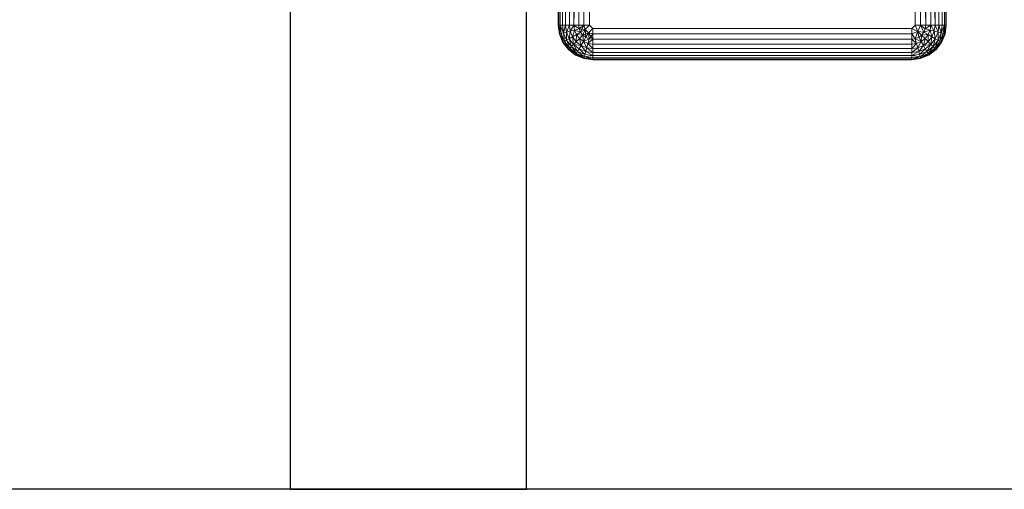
# Model space of a CAD drawing. Header units: metres. Extents: x 397.7 to 427.5, y 12.7 to 28.4.
# Tile 51 of 133: x 407.325 to 407.742, y 25.929 to 26.128. Entities that reach past the tile are written whole.
import ezdxf

# ---------------------------------------------------------------- set-up
doc = ezdxf.new("R2010")
doc.units = ezdxf.units.M
for name, color, linetype, lineweight in [('A-DETL-____-MBND', 7, 'Continuous', 18), ('A-WALL-____-MCUT', 7, 'Continuous', 25), ('A-WALL-____-OTLN', 7, 'Continuous', 25)]:
    doc.layers.add(name, color=color, linetype=linetype, lineweight=lineweight)

# ---------------------------------------------------------------- blocks, each defined once
blk = doc.blocks.new('Family - Evans P3-156199-06_ELEC_P3')
at = {"layer": 'A-WALL-____-MCUT', "color": 253, "true_color": 0xaaaaaa}
for p, q in [((1.72, 0.1), (0, 0.1)), ((1.72, 0), (1.72, 0.1)), ((0, 0), (1.72, 0))]:
    blk.add_line(p, q, dxfattribs=at)
at = {"layer": 'A-WALL-____-OTLN', "color": 253, "true_color": 0xaaaaaa}
for p, q in [((1.72, 0.1), (0, 0.1)), ((1.72, 0), (1.72, 0.1)), ((0, 0), (1.72, 0))]:
    blk.add_line(p, q, dxfattribs=at)
at = {"layer": 'A-WALL-____-OTLN', "color": 253, "lineweight": 18, "true_color": 0xaaaaaa}
blk.add_line((-0.0054, 0), (1.72, 0), dxfattribs=at)
blk = doc.blocks.new('Family - Evans P3-156433-06_ELEC_P3')
at = {"layer": 'A-WALL-____-OTLN', "color": 253, "true_color": 0xaaaaaa}
blk.add_line((2.60016, 0.1), (0, 0.1), dxfattribs=at)
blk = doc.blocks.new('Family - Inodor P3-156643-06_ELEC_P3')
at = {"layer": 'A-DETL-____-MBND', "color": 253, "true_color": 0xaaaaaa}
for p, q in [((0.00056, 0.01465), (0.00056, 0.38826)), ((0.00056, 0.01465), (0.00056, 0.38826)), ((0.16489, 0.38826), (0.16489, 0.01465)), ((0.16489, 0.38826), (0.16489, 0.01465)), ((0.00056, 0.01465), (0.00036, 0.10805)), ((0.00056, 0.01465), (0.00036, 0.10805)), ((0.00076, 0.01465), (0.00056, 0.10805)), ((0.00056, 0.10805), (0.00056, 0.01465)), ((0.00076, 0.01465), (0.00056, 0.10805)), ((0.00076, 0.01465), (0.00056, 0.10805)), ((0.00056, 0.01465), (0.00056, 0.10805)), ((0.00136, 0.01465), (0.00116, 0.10805)), ((0.00116, 0.10805), (0.00136, 0.01465)), ((0.00136, 0.01465), (0.00116, 0.10805)), ((0.00233, 0.01465), (0.00213, 0.10805)), ((0.00213, 0.10805), (0.00233, 0.01465)), ((0.00233, 0.01465), (0.00213, 0.10805)), ((0.00345, 0.10805), (0.00233, 0.01465)), ((0.00233, 0.01465), (0.00345, 0.10805)), ((0.00365, 0.01465), (0.00345, 0.10805)), ((0.00365, 0.01465), (0.00345, 0.10805)), ((0.00365, 0.01465), (0.00345, 0.10805)), ((0.00528, 0.01465), (0.00508, 0.10805)), ((0.00508, 0.10805), (0.00528, 0.01465)), ((0.00528, 0.01465), (0.00508, 0.10805)), ((0.00696, 0.10805), (0.00528, 0.01465)), ((0.00528, 0.01465), (0.00696, 0.10805)), ((0.00716, 0.01465), (0.00696, 0.10805)), ((0.00716, 0.01465), (0.00696, 0.10805)), ((0.00716, 0.01465), (0.00696, 0.10805)), ((0.00904, 0.10805), (0.00716, 0.01465)), ((0.00716, 0.01465), (0.00904, 0.10805)), ((0.00924, 0.01465), (0.00904, 0.10805)), ((0.00924, 0.01465), (0.00904, 0.10805)), ((0.00924, 0.01465), (0.00904, 0.10805)), ((0.01126, 0.10805), (0.00924, 0.01465)), ((0.00924, 0.01465), (0.01126, 0.10805)), ((0.01146, 0.01465), (0.01126, 0.10805)), ((0.01146, 0.01465), (0.01126, 0.10805)), ((0.01146, 0.01465), (0.01126, 0.10805)), ((0.01374, 0.01465), (0.01354, 0.10805)), ((0.01354, 0.10805), (0.01374, 0.01465)), ((0.01354, 0.10805), (0.01374, 0.01465)), ((0.15171, 0.01465), (0.15191, 0.10805)), ((0.15191, 0.10805), (0.15171, 0.01465)), ((0.15191, 0.10805), (0.15171, 0.01465)), ((0.15419, 0.10805), (0.15399, 0.01465)), ((0.15419, 0.10805), (0.15399, 0.01465)), ((0.15399, 0.01465), (0.15419, 0.10805)), ((0.15621, 0.01465), (0.15419, 0.10805)), ((0.15621, 0.01465), (0.15419, 0.10805)), ((0.15641, 0.10805), (0.15621, 0.01465)), ((0.15641, 0.10805), (0.15621, 0.01465)), ((0.15641, 0.10805), (0.15621, 0.01465)), ((0.15849, 0.10805), (0.15829, 0.01465)), ((0.15849, 0.10805), (0.15829, 0.01465)), ((0.15829, 0.01465), (0.15849, 0.10805)), ((0.16017, 0.01465), (0.15849, 0.10805)), ((0.16017, 0.01465), (0.15849, 0.10805)), ((0.16037, 0.10805), (0.16017, 0.01465)), ((0.16037, 0.10805), (0.16017, 0.01465)), ((0.16037, 0.10805), (0.16017, 0.01465)), ((0.162, 0.10805), (0.1618, 0.01465)), ((0.162, 0.10805), (0.1618, 0.01465)), ((0.1618, 0.01465), (0.162, 0.10805)), ((0.16312, 0.01465), (0.162, 0.10805)), ((0.16312, 0.01465), (0.162, 0.10805)), ((0.16332, 0.10805), (0.16312, 0.01465)), ((0.16332, 0.10805), (0.16312, 0.01465)), ((0.16312, 0.01465), (0.16332, 0.10805)), ((0.16409, 0.01465), (0.16332, 0.10805)), ((0.16409, 0.01465), (0.16332, 0.10805)), ((0.16429, 0.10805), (0.16409, 0.01465)), ((0.16429, 0.10805), (0.16409, 0.01465)), ((0.16429, 0.10805), (0.16409, 0.01465)), ((0.16489, 0.10805), (0.16469, 0.01465)), ((0.16489, 0.10805), (0.16469, 0.01465)), ((0.16469, 0.01465), (0.16489, 0.10805)), ((0.16509, 0.10805), (0.16489, 0.01465)), ((0.16509, 0.10805), (0.16489, 0.01465)), ((0.16489, 0.01465), (0.16489, 0.10805)), ((0.16489, 0.01465), (0.16489, 0.10805)), ((0.00106, 0.01086), (0.00056, 0.01465)), ((0.00106, 0.01086), (0.00056, 0.01465)), ((0.00076, 0.01465), (0.00056, 0.01465)), ((0.00106, 0.01086), (0.00056, 0.01465)), ((0.00076, 0.01465), (0.00056, 0.01465)), ((0.00076, 0.01465), (0.00056, 0.01465)), ((0.00106, 0.01086), (0.00056, 0.01465)), ((0.00136, 0.01465), (0.00076, 0.01465)), ((0.00126, 0.01091), (0.00076, 0.01465)), ((0.00076, 0.01465), (0.00136, 0.01465)), ((0.00076, 0.01465), (0.00106, 0.01086)), ((0.00136, 0.01465), (0.00076, 0.01465)), ((0.00126, 0.01091), (0.00076, 0.01465)), ((0.00126, 0.01091), (0.00076, 0.01465)), ((0.00106, 0.01086), (0.00076, 0.01465)), ((0.00136, 0.01465), (0.00126, 0.01091)), ((0.00126, 0.01091), (0.00136, 0.01465)), ((0.00233, 0.01465), (0.00136, 0.01465)), ((0.00183, 0.01106), (0.00136, 0.01465)), ((0.00136, 0.01465), (0.00233, 0.01465)), ((0.00233, 0.01465), (0.00136, 0.01465)), ((0.00277, 0.01132), (0.00136, 0.01465)), ((0.00277, 0.01132), (0.00136, 0.01465)), ((0.00183, 0.01106), (0.00136, 0.01465)), ((0.00183, 0.01106), (0.00136, 0.01465)), ((0.00365, 0.01465), (0.00233, 0.01465)), ((0.00233, 0.01465), (0.00277, 0.01132)), ((0.00365, 0.01465), (0.00233, 0.01465)), ((0.00233, 0.01465), (0.00277, 0.01132)), ((0.00365, 0.01465), (0.00233, 0.01465)), ((0.00277, 0.01132), (0.00233, 0.01465)), ((0.00365, 0.01465), (0.00277, 0.01132)), ((0.00277, 0.01132), (0.00365, 0.01465)), ((0.00528, 0.01465), (0.00365, 0.01465)), ((0.00405, 0.01166), (0.00365, 0.01465)), ((0.00365, 0.01465), (0.00528, 0.01465)), ((0.00528, 0.01465), (0.00365, 0.01465)), ((0.00405, 0.01166), (0.00365, 0.01465)), ((0.00405, 0.01166), (0.00365, 0.01465)), ((0.00528, 0.01465), (0.00405, 0.01166)), ((0.00405, 0.01166), (0.00528, 0.01465)), ((0.00716, 0.01465), (0.00528, 0.01465)), ((0.00562, 0.01208), (0.00528, 0.01465)), ((0.00716, 0.01465), (0.00528, 0.01465)), ((0.00716, 0.01465), (0.00528, 0.01465)), ((0.00562, 0.01208), (0.00528, 0.01465)), ((0.00562, 0.01208), (0.00528, 0.01465)), ((0.00716, 0.01465), (0.00562, 0.01208)), ((0.00562, 0.01208), (0.00716, 0.01465)), ((0.00744, 0.01257), (0.00562, 0.01208)), ((0.00744, 0.01257), (0.00562, 0.01208)), ((0.00562, 0.01208), (0.00744, 0.01257)), ((0.00661, 0.00968), (0.00744, 0.01257)), ((0.00661, 0.00968), (0.00744, 0.01257)), ((0.00924, 0.01465), (0.00716, 0.01465)), ((0.00744, 0.01257), (0.00716, 0.01465)), ((0.00924, 0.01465), (0.00716, 0.01465)), ((0.00924, 0.01465), (0.00716, 0.01465)), ((0.00945, 0.01311), (0.00716, 0.01465)), ((0.00945, 0.01311), (0.00716, 0.01465)), ((0.00744, 0.01257), (0.00716, 0.01465)), ((0.00744, 0.01257), (0.00716, 0.01465)), ((0.00945, 0.01311), (0.00744, 0.01257)), ((0.00945, 0.01311), (0.00744, 0.01257)), ((0.00744, 0.01257), (0.00945, 0.01311)), ((0.00824, 0.01062), (0.00744, 0.01257)), ((0.01004, 0.01167), (0.00744, 0.01257)), ((0.01004, 0.01167), (0.00744, 0.01257)), ((0.00824, 0.01062), (0.00744, 0.01257)), ((0.00824, 0.01062), (0.00744, 0.01257)), ((0.01146, 0.01465), (0.00924, 0.01465)), ((0.00924, 0.01465), (0.00945, 0.01311)), ((0.01146, 0.01465), (0.00924, 0.01465)), ((0.00924, 0.01465), (0.00945, 0.01311)), ((0.01146, 0.01465), (0.00924, 0.01465)), ((0.00945, 0.01311), (0.00924, 0.01465)), ((0.01146, 0.01465), (0.00945, 0.01311)), ((0.01146, 0.01465), (0.00945, 0.01311)), ((0.00945, 0.01311), (0.01146, 0.01465)), ((0.01196, 0.01277), (0.00945, 0.01311)), ((0.01004, 0.01167), (0.00945, 0.01311)), ((0.01004, 0.01167), (0.00945, 0.01311)), ((0.01004, 0.01167), (0.00945, 0.01311)), ((0.01004, 0.01167), (0.01146, 0.01465)), ((0.01004, 0.01167), (0.01146, 0.01465)), ((0.01196, 0.01277), (0.01004, 0.01167)), ((0.01196, 0.01277), (0.01004, 0.01167)), ((0.01004, 0.01167), (0.01196, 0.01277)), ((0.01196, 0.01277), (0.01099, 0.01043)), ((0.01099, 0.01043), (0.01196, 0.01277)), ((0.01099, 0.01043), (0.01196, 0.01277)), ((0.01374, 0.01465), (0.01146, 0.01465)), ((0.01196, 0.01277), (0.01146, 0.01465)), ((0.01146, 0.01465), (0.01374, 0.01465)), ((0.01196, 0.01277), (0.01146, 0.01465)), ((0.01146, 0.01465), (0.01374, 0.01465)), ((0.01196, 0.01277), (0.01146, 0.01465)), ((0.01374, 0.01465), (0.01196, 0.01277)), ((0.01196, 0.01277), (0.01374, 0.01465)), ((0.01196, 0.01277), (0.01374, 0.01465)), ((0.01334, 0.0114), (0.01196, 0.01277)), ((0.01196, 0.01277), (0.01334, 0.0114)), ((0.01334, 0.0114), (0.01196, 0.01277)), ((0.01223, 0.00948), (0.01196, 0.01277)), ((0.01223, 0.00948), (0.01196, 0.01277)), ((0.01521, 0.01318), (0.01334, 0.0114)), ((0.01521, 0.01318), (0.01334, 0.0114)), ((0.01334, 0.0114), (0.01521, 0.01318)), ((0.01521, 0.01318), (0.01374, 0.01465)), ((0.01374, 0.01465), (0.01521, 0.01318)), ((0.01521, 0.01318), (0.01374, 0.01465)), ((0.15024, 0.01318), (0.01521, 0.01318)), ((0.01521, 0.0109), (0.01521, 0.01318)), ((0.01521, 0.01318), (0.15024, 0.01318)), ((0.15024, 0.01318), (0.01521, 0.01318)), ((0.01521, 0.0109), (0.01521, 0.01318)), ((0.01521, 0.0109), (0.01521, 0.01318)), ((0.15171, 0.01465), (0.15024, 0.01318)), ((0.15171, 0.01465), (0.15024, 0.01318)), ((0.15024, 0.01318), (0.15171, 0.01465)), ((0.15289, 0.012), (0.15024, 0.01318)), ((0.15024, 0.0109), (0.15024, 0.01318)), ((0.15289, 0.012), (0.15024, 0.01318)), ((0.15024, 0.01318), (0.15024, 0.0109)), ((0.15399, 0.01465), (0.15171, 0.01465)), ((0.15289, 0.012), (0.15171, 0.01465)), ((0.15399, 0.01465), (0.15171, 0.01465)), ((0.15289, 0.012), (0.15171, 0.01465)), ((0.15399, 0.01465), (0.15289, 0.012)), ((0.15289, 0.012), (0.15399, 0.01465)), ((0.15621, 0.01465), (0.15399, 0.01465)), ((0.156, 0.01311), (0.15399, 0.01465)), ((0.15621, 0.01465), (0.15399, 0.01465)), ((0.156, 0.01311), (0.15399, 0.01465)), ((0.15399, 0.01465), (0.15621, 0.01465)), ((0.156, 0.01311), (0.15399, 0.01465)), ((0.15541, 0.01167), (0.15399, 0.01465)), ((0.15541, 0.01167), (0.15399, 0.01465)), ((0.156, 0.01311), (0.15541, 0.01167)), ((0.156, 0.01311), (0.15541, 0.01167)), ((0.15541, 0.01167), (0.156, 0.01311)), ((0.15801, 0.01257), (0.15541, 0.01167)), ((0.15541, 0.01167), (0.15801, 0.01257)), ((0.15621, 0.01465), (0.156, 0.01311)), ((0.15829, 0.01465), (0.156, 0.01311)), ((0.156, 0.01311), (0.15621, 0.01465)), ((0.156, 0.01311), (0.15621, 0.01465)), ((0.156, 0.01311), (0.15829, 0.01465)), ((0.15801, 0.01257), (0.156, 0.01311)), ((0.15801, 0.01257), (0.156, 0.01311)), ((0.15801, 0.01257), (0.156, 0.01311)), ((0.15829, 0.01465), (0.15621, 0.01465)), ((0.15829, 0.01465), (0.15621, 0.01465)), ((0.15829, 0.01465), (0.15621, 0.01465)), ((0.15801, 0.01257), (0.15721, 0.01062)), ((0.15721, 0.01062), (0.15801, 0.01257)), ((0.15721, 0.01062), (0.15801, 0.01257)), ((0.15829, 0.01465), (0.15801, 0.01257)), ((0.15801, 0.01257), (0.15829, 0.01465)), ((0.15801, 0.01257), (0.15829, 0.01465)), ((0.15983, 0.01208), (0.15801, 0.01257)), ((0.15983, 0.01208), (0.15801, 0.01257)), ((0.15983, 0.01208), (0.15801, 0.01257)), ((0.15884, 0.00968), (0.15801, 0.01257)), ((0.15884, 0.00968), (0.15801, 0.01257)), ((0.16017, 0.01465), (0.15829, 0.01465)), ((0.16017, 0.01465), (0.15829, 0.01465)), ((0.16017, 0.01465), (0.15829, 0.01465)), ((0.15983, 0.01208), (0.15829, 0.01465)), ((0.15983, 0.01208), (0.15829, 0.01465)), ((0.16017, 0.01465), (0.15983, 0.01208)), ((0.16017, 0.01465), (0.15983, 0.01208)), ((0.15983, 0.01208), (0.16017, 0.01465)), ((0.1618, 0.01465), (0.16017, 0.01465)), ((0.1618, 0.01465), (0.16017, 0.01465)), ((0.1618, 0.01465), (0.16017, 0.01465)), ((0.1614, 0.01166), (0.16017, 0.01465)), ((0.1614, 0.01166), (0.16017, 0.01465)), ((0.1618, 0.01465), (0.1614, 0.01166)), ((0.1618, 0.01465), (0.1614, 0.01166)), ((0.1614, 0.01166), (0.1618, 0.01465)), ((0.16312, 0.01465), (0.1618, 0.01465)), ((0.16312, 0.01465), (0.1618, 0.01465)), ((0.16312, 0.01465), (0.1618, 0.01465)), ((0.16268, 0.01132), (0.1618, 0.01465)), ((0.16268, 0.01132), (0.1618, 0.01465)), ((0.16312, 0.01465), (0.16268, 0.01132)), ((0.16312, 0.01465), (0.16268, 0.01132)), ((0.16409, 0.01465), (0.16268, 0.01132)), ((0.16268, 0.01132), (0.16312, 0.01465)), ((0.16268, 0.01132), (0.16409, 0.01465)), ((0.16409, 0.01465), (0.16312, 0.01465)), ((0.16409, 0.01465), (0.16312, 0.01465)), ((0.16409, 0.01465), (0.16312, 0.01465)), ((0.16409, 0.01465), (0.16362, 0.01106)), ((0.16362, 0.01106), (0.16409, 0.01465)), ((0.16362, 0.01106), (0.16409, 0.01465)), ((0.16469, 0.01465), (0.16409, 0.01465)), ((0.16469, 0.01465), (0.16409, 0.01465)), ((0.16469, 0.01465), (0.16409, 0.01465)), ((0.16419, 0.01091), (0.16409, 0.01465)), ((0.16419, 0.01091), (0.16409, 0.01465)), ((0.16469, 0.01465), (0.16419, 0.01091)), ((0.16469, 0.01465), (0.16419, 0.01091)), ((0.16419, 0.01091), (0.16469, 0.01465)), ((0.16489, 0.01465), (0.16439, 0.01086)), ((0.16489, 0.01465), (0.16439, 0.01086)), ((0.16489, 0.01465), (0.16439, 0.01086)), ((0.16489, 0.01465), (0.16439, 0.01086)), ((0.16439, 0.01086), (0.16469, 0.01465)), ((0.16439, 0.01086), (0.16469, 0.01465)), ((0.16489, 0.01465), (0.16469, 0.01465)), ((0.16489, 0.01465), (0.16469, 0.01465)), ((0.16489, 0.01465), (0.16469, 0.01465)), ((0.00126, 0.01091), (0.00106, 0.01086)), ((0.00126, 0.01091), (0.00106, 0.01086)), ((0.00106, 0.01086), (0.00126, 0.01091)), ((0.00253, 0.00733), (0.00106, 0.01086)), ((0.00253, 0.00733), (0.00106, 0.01086)), ((0.00253, 0.00733), (0.00106, 0.01086)), ((0.00253, 0.00733), (0.00106, 0.01086)), ((0.00183, 0.01106), (0.00126, 0.01091)), ((0.00183, 0.01106), (0.00126, 0.01091)), ((0.00126, 0.01091), (0.00183, 0.01106)), ((0.0027, 0.00743), (0.00126, 0.01091)), ((0.0027, 0.00743), (0.00126, 0.01091)), ((0.00253, 0.00733), (0.00126, 0.01091)), ((0.0027, 0.00743), (0.00126, 0.01091)), ((0.00253, 0.00733), (0.00126, 0.01091)), ((0.00277, 0.01132), (0.00183, 0.01106)), ((0.00277, 0.01132), (0.00183, 0.01106)), ((0.00183, 0.01106), (0.00277, 0.01132)), ((0.00322, 0.00772), (0.00183, 0.01106)), ((0.00322, 0.00772), (0.00183, 0.01106)), ((0.0027, 0.00743), (0.00183, 0.01106)), ((0.00322, 0.00772), (0.00183, 0.01106)), ((0.0027, 0.00743), (0.00183, 0.01106)), ((0.00405, 0.01166), (0.00277, 0.01132)), ((0.00405, 0.01166), (0.00277, 0.01132)), ((0.00277, 0.01132), (0.00405, 0.01166)), ((0.00406, 0.00821), (0.00277, 0.01132)), ((0.00406, 0.00821), (0.00277, 0.01132)), ((0.00322, 0.00772), (0.00277, 0.01132)), ((0.00406, 0.00821), (0.00277, 0.01132)), ((0.00322, 0.00772), (0.00277, 0.01132)), ((0.00562, 0.01208), (0.00405, 0.01166)), ((0.00562, 0.01208), (0.00405, 0.01166)), ((0.00405, 0.01166), (0.00562, 0.01208)), ((0.0052, 0.00887), (0.00405, 0.01166)), ((0.0052, 0.00887), (0.00405, 0.01166)), ((0.00406, 0.00821), (0.00405, 0.01166)), ((0.0052, 0.00887), (0.00405, 0.01166)), ((0.00406, 0.00821), (0.00405, 0.01166)), ((0.0052, 0.00887), (0.00406, 0.00821)), ((0.0052, 0.00887), (0.00406, 0.00821)), ((0.00406, 0.00821), (0.0052, 0.00887)), ((0.0052, 0.00887), (0.00562, 0.01208)), ((0.0052, 0.00887), (0.00562, 0.01208)), ((0.00661, 0.00968), (0.0052, 0.00887)), ((0.00661, 0.00968), (0.0052, 0.00887)), ((0.0052, 0.00887), (0.00661, 0.00968)), ((0.00704, 0.00648), (0.0052, 0.00887)), ((0.00704, 0.00648), (0.0052, 0.00887)), ((0.00611, 0.00554), (0.0052, 0.00887)), ((0.00704, 0.00648), (0.0052, 0.00887)), ((0.00611, 0.00554), (0.0052, 0.00887)), ((0.00661, 0.00968), (0.00562, 0.01208)), ((0.00661, 0.00968), (0.00562, 0.01208)), ((0.00661, 0.00968), (0.00562, 0.01208)), ((0.00824, 0.01062), (0.00661, 0.00968)), ((0.00824, 0.01062), (0.00661, 0.00968)), ((0.00661, 0.00968), (0.00824, 0.01062)), ((0.00819, 0.00763), (0.00661, 0.00968)), ((0.00819, 0.00763), (0.00661, 0.00968)), ((0.00704, 0.00648), (0.00661, 0.00968)), ((0.00819, 0.00763), (0.00661, 0.00968)), ((0.00704, 0.00648), (0.00661, 0.00968)), ((0.00819, 0.00763), (0.00824, 0.01062)), ((0.00819, 0.00763), (0.00824, 0.01062)), ((0.00952, 0.00896), (0.00819, 0.00763)), ((0.00952, 0.00896), (0.00819, 0.00763)), ((0.00819, 0.00763), (0.00952, 0.00896)), ((0.01004, 0.01167), (0.00824, 0.01062)), ((0.01004, 0.01167), (0.00824, 0.01062)), ((0.00824, 0.01062), (0.01004, 0.01167)), ((0.00952, 0.00896), (0.00824, 0.01062)), ((0.01099, 0.01043), (0.00824, 0.01062)), ((0.01099, 0.01043), (0.00824, 0.01062)), ((0.00952, 0.00896), (0.00824, 0.01062)), ((0.00952, 0.00896), (0.00824, 0.01062)), ((0.01099, 0.01043), (0.00952, 0.00896)), ((0.01099, 0.01043), (0.00952, 0.00896)), ((0.00952, 0.00896), (0.01099, 0.01043)), ((0.01119, 0.00768), (0.00952, 0.00896)), ((0.01119, 0.00768), (0.00952, 0.00896)), ((0.01119, 0.00768), (0.00952, 0.00896)), ((0.01025, 0.00605), (0.00952, 0.00896)), ((0.01025, 0.00605), (0.00952, 0.00896)), ((0.01099, 0.01043), (0.01004, 0.01167)), ((0.01099, 0.01043), (0.01004, 0.01167)), ((0.01099, 0.01043), (0.01004, 0.01167)), ((0.01334, 0.0114), (0.01099, 0.01043)), ((0.01223, 0.00948), (0.01099, 0.01043)), ((0.01223, 0.00948), (0.01099, 0.01043)), ((0.01223, 0.00948), (0.01099, 0.01043)), ((0.01119, 0.00768), (0.01099, 0.01043)), ((0.01119, 0.00768), (0.01099, 0.01043)), ((0.01223, 0.00948), (0.01119, 0.00768)), ((0.01223, 0.00948), (0.01119, 0.00768)), ((0.01119, 0.00768), (0.01223, 0.00948)), ((0.01367, 0.00888), (0.01119, 0.00768)), ((0.01119, 0.00768), (0.01367, 0.00888)), ((0.01334, 0.0114), (0.01223, 0.00948)), ((0.01334, 0.0114), (0.01223, 0.00948)), ((0.01223, 0.00948), (0.01334, 0.0114)), ((0.01367, 0.00888), (0.01223, 0.00948)), ((0.01367, 0.00888), (0.01223, 0.00948)), ((0.01367, 0.00888), (0.01223, 0.00948)), ((0.01313, 0.00687), (0.01367, 0.00888)), ((0.01313, 0.00687), (0.01367, 0.00888)), ((0.01313, 0.00687), (0.01367, 0.00888)), ((0.01521, 0.00868), (0.01313, 0.00687)), ((0.01313, 0.00687), (0.01521, 0.00868)), ((0.01521, 0.0109), (0.01334, 0.0114)), ((0.01367, 0.00888), (0.01334, 0.0114)), ((0.01521, 0.0109), (0.01334, 0.0114)), ((0.01367, 0.00888), (0.01334, 0.0114)), ((0.01521, 0.0109), (0.01334, 0.0114)), ((0.01521, 0.00868), (0.01334, 0.0114)), ((0.01521, 0.00868), (0.01334, 0.0114)), ((0.01367, 0.00888), (0.01334, 0.0114)), ((0.01521, 0.0109), (0.01367, 0.00888)), ((0.01521, 0.00868), (0.01367, 0.00888)), ((0.01521, 0.00868), (0.01367, 0.00888)), ((0.01521, 0.00868), (0.01367, 0.00888)), ((0.15024, 0.0109), (0.01521, 0.0109)), ((0.01521, 0.00868), (0.01521, 0.0109)), ((0.01521, 0.0109), (0.15024, 0.0109)), ((0.01521, 0.0109), (0.01521, 0.00868)), ((0.15024, 0.0109), (0.01521, 0.0109)), ((0.01521, 0.00868), (0.01521, 0.0109)), ((0.15024, 0.00868), (0.01521, 0.00868)), ((0.01521, 0.0066), (0.01521, 0.00868)), ((0.01521, 0.00868), (0.15024, 0.00868)), ((0.15024, 0.00868), (0.01521, 0.00868)), ((0.01521, 0.0066), (0.01521, 0.00868)), ((0.01521, 0.0066), (0.01521, 0.00868)), ((0.15289, 0.012), (0.15024, 0.0109)), ((0.15024, 0.0109), (0.15289, 0.012)), ((0.15178, 0.00888), (0.15024, 0.0109)), ((0.15024, 0.00868), (0.15024, 0.0109)), ((0.15178, 0.00888), (0.15024, 0.0109)), ((0.15178, 0.00888), (0.15024, 0.0109)), ((0.15024, 0.00868), (0.15024, 0.0109)), ((0.15024, 0.0109), (0.15024, 0.00868)), ((0.15178, 0.00888), (0.15024, 0.00868)), ((0.15178, 0.00888), (0.15024, 0.00868)), ((0.15024, 0.00868), (0.15178, 0.00888)), ((0.15024, 0.0066), (0.15024, 0.00868)), ((0.15232, 0.00687), (0.15024, 0.00868)), ((0.15024, 0.00868), (0.15024, 0.0066)), ((0.15232, 0.00687), (0.15024, 0.00868)), ((0.15024, 0.0066), (0.15024, 0.00868)), ((0.15178, 0.00888), (0.15289, 0.012)), ((0.15178, 0.00888), (0.15289, 0.012)), ((0.15322, 0.00948), (0.15178, 0.00888)), ((0.15322, 0.00948), (0.15178, 0.00888)), ((0.15178, 0.00888), (0.15322, 0.00948)), ((0.15178, 0.00888), (0.15232, 0.00687)), ((0.15426, 0.00768), (0.15178, 0.00888)), ((0.15232, 0.00687), (0.15178, 0.00888)), ((0.15426, 0.00768), (0.15178, 0.00888)), ((0.15232, 0.00687), (0.15178, 0.00888)), ((0.15541, 0.01167), (0.15289, 0.012)), ((0.15446, 0.01043), (0.15289, 0.012)), ((0.15322, 0.00948), (0.15289, 0.012)), ((0.15541, 0.01167), (0.15289, 0.012)), ((0.15541, 0.01167), (0.15289, 0.012)), ((0.15446, 0.01043), (0.15289, 0.012)), ((0.15446, 0.01043), (0.15289, 0.012)), ((0.15322, 0.00948), (0.15289, 0.012)), ((0.15322, 0.00948), (0.15289, 0.012)), ((0.15446, 0.01043), (0.15322, 0.00948)), ((0.15446, 0.01043), (0.15322, 0.00948)), ((0.15322, 0.00948), (0.15446, 0.01043)), ((0.15426, 0.00768), (0.15322, 0.00948)), ((0.15426, 0.00768), (0.15322, 0.00948)), ((0.15426, 0.00768), (0.15322, 0.00948)), ((0.15426, 0.00768), (0.15446, 0.01043)), ((0.15426, 0.00768), (0.15446, 0.01043)), ((0.15593, 0.00896), (0.15426, 0.00768)), ((0.15593, 0.00896), (0.15426, 0.00768)), ((0.15426, 0.00768), (0.15593, 0.00896)), ((0.15541, 0.01167), (0.15446, 0.01043)), ((0.15541, 0.01167), (0.15446, 0.01043)), ((0.15446, 0.01043), (0.15541, 0.01167)), ((0.15721, 0.01062), (0.15446, 0.01043)), ((0.15446, 0.01043), (0.15721, 0.01062)), ((0.15593, 0.00896), (0.15446, 0.01043)), ((0.15593, 0.00896), (0.15446, 0.01043)), ((0.15593, 0.00896), (0.15446, 0.01043)), ((0.1552, 0.00605), (0.15593, 0.00896)), ((0.1552, 0.00605), (0.15593, 0.00896)), ((0.15721, 0.01062), (0.15541, 0.01167)), ((0.15721, 0.01062), (0.15541, 0.01167)), ((0.15721, 0.01062), (0.15541, 0.01167)), ((0.15721, 0.01062), (0.15593, 0.00896)), ((0.15593, 0.00896), (0.15721, 0.01062)), ((0.15593, 0.00896), (0.15721, 0.01062)), ((0.15726, 0.00763), (0.15593, 0.00896)), ((0.15726, 0.00763), (0.15593, 0.00896)), ((0.15726, 0.00763), (0.15593, 0.00896)), ((0.15884, 0.00968), (0.15721, 0.01062)), ((0.15884, 0.00968), (0.15721, 0.01062)), ((0.15884, 0.00968), (0.15721, 0.01062)), ((0.15726, 0.00763), (0.15721, 0.01062)), ((0.15726, 0.00763), (0.15721, 0.01062)), ((0.15884, 0.00968), (0.15726, 0.00763)), ((0.15884, 0.00968), (0.15726, 0.00763)), ((0.15726, 0.00763), (0.15884, 0.00968)), ((0.15841, 0.00648), (0.15884, 0.00968)), ((0.15841, 0.00648), (0.15884, 0.00968)), ((0.16025, 0.00887), (0.15841, 0.00648)), ((0.16025, 0.00887), (0.15841, 0.00648)), ((0.15841, 0.00648), (0.16025, 0.00887)), ((0.15983, 0.01208), (0.15884, 0.00968)), ((0.15983, 0.01208), (0.15884, 0.00968)), ((0.15884, 0.00968), (0.15983, 0.01208)), ((0.16025, 0.00887), (0.15884, 0.00968)), ((0.16025, 0.00887), (0.15884, 0.00968)), ((0.16025, 0.00887), (0.15884, 0.00968)), ((0.15935, 0.00554), (0.16025, 0.00887)), ((0.15935, 0.00554), (0.16025, 0.00887)), ((0.1614, 0.01166), (0.15983, 0.01208)), ((0.1614, 0.01166), (0.15983, 0.01208)), ((0.1614, 0.01166), (0.15983, 0.01208)), ((0.16025, 0.00887), (0.15983, 0.01208)), ((0.16025, 0.00887), (0.15983, 0.01208)), ((0.1614, 0.01166), (0.16025, 0.00887)), ((0.1614, 0.01166), (0.16025, 0.00887)), ((0.16025, 0.00887), (0.1614, 0.01166)), ((0.16139, 0.00821), (0.16025, 0.00887)), ((0.16139, 0.00821), (0.16025, 0.00887)), ((0.16139, 0.00821), (0.16025, 0.00887)), ((0.16139, 0.00821), (0.1614, 0.01166)), ((0.16139, 0.00821), (0.1614, 0.01166)), ((0.16268, 0.01132), (0.16139, 0.00821)), ((0.16268, 0.01132), (0.16139, 0.00821)), ((0.16139, 0.00821), (0.16268, 0.01132)), ((0.16268, 0.01132), (0.1614, 0.01166)), ((0.16268, 0.01132), (0.1614, 0.01166)), ((0.16268, 0.01132), (0.1614, 0.01166)), ((0.16223, 0.00772), (0.16268, 0.01132)), ((0.16223, 0.00772), (0.16268, 0.01132)), ((0.16362, 0.01106), (0.16223, 0.00772)), ((0.16362, 0.01106), (0.16223, 0.00772)), ((0.16223, 0.00772), (0.16362, 0.01106)), ((0.16362, 0.01106), (0.16268, 0.01132)), ((0.16362, 0.01106), (0.16268, 0.01132)), ((0.16362, 0.01106), (0.16268, 0.01132)), ((0.16275, 0.00743), (0.16362, 0.01106)), ((0.16275, 0.00743), (0.16362, 0.01106)), ((0.16419, 0.01091), (0.16275, 0.00743)), ((0.16419, 0.01091), (0.16275, 0.00743)), ((0.16275, 0.00743), (0.16419, 0.01091)), ((0.16292, 0.00733), (0.16419, 0.01091)), ((0.16292, 0.00733), (0.16419, 0.01091)), ((0.16439, 0.01086), (0.16292, 0.00733)), ((0.16439, 0.01086), (0.16292, 0.00733)), ((0.16439, 0.01086), (0.16292, 0.00733)), ((0.16439, 0.01086), (0.16292, 0.00733)), ((0.16419, 0.01091), (0.16362, 0.01106)), ((0.16419, 0.01091), (0.16362, 0.01106)), ((0.16419, 0.01091), (0.16362, 0.01106)), ((0.16439, 0.01086), (0.16419, 0.01091)), ((0.16439, 0.01086), (0.16419, 0.01091)), ((0.16439, 0.01086), (0.16419, 0.01091)), ((0.0027, 0.00743), (0.00253, 0.00733)), ((0.0027, 0.00743), (0.00253, 0.00733)), ((0.00253, 0.00733), (0.0027, 0.00743)), ((0.00485, 0.00429), (0.00253, 0.00733)), ((0.00485, 0.00429), (0.00253, 0.00733)), ((0.00485, 0.00429), (0.00253, 0.00733)), ((0.00485, 0.00429), (0.00253, 0.00733)), ((0.00322, 0.00772), (0.0027, 0.00743)), ((0.00322, 0.00772), (0.0027, 0.00743)), ((0.0027, 0.00743), (0.00322, 0.00772)), ((0.005, 0.00443), (0.0027, 0.00743)), ((0.005, 0.00443), (0.0027, 0.00743)), ((0.00485, 0.00429), (0.0027, 0.00743)), ((0.005, 0.00443), (0.0027, 0.00743)), ((0.00485, 0.00429), (0.0027, 0.00743)), ((0.00406, 0.00821), (0.00322, 0.00772)), ((0.00406, 0.00821), (0.00322, 0.00772)), ((0.00322, 0.00772), (0.00406, 0.00821)), ((0.00542, 0.00485), (0.00322, 0.00772)), ((0.00542, 0.00485), (0.00322, 0.00772)), ((0.005, 0.00443), (0.00322, 0.00772)), ((0.00542, 0.00485), (0.00322, 0.00772)), ((0.005, 0.00443), (0.00322, 0.00772)), ((0.00611, 0.00554), (0.00406, 0.00821)), ((0.00611, 0.00554), (0.00406, 0.00821)), ((0.00542, 0.00485), (0.00406, 0.00821)), ((0.00611, 0.00554), (0.00406, 0.00821)), ((0.00542, 0.00485), (0.00406, 0.00821)), ((0.005, 0.00443), (0.00485, 0.00429)), ((0.005, 0.00443), (0.00485, 0.00429)), ((0.00485, 0.00429), (0.005, 0.00443)), ((0.00789, 0.00196), (0.00485, 0.00429)), ((0.00789, 0.00196), (0.00485, 0.00429)), ((0.00789, 0.00196), (0.00485, 0.00429)), ((0.00799, 0.00214), (0.00485, 0.00429)), ((0.00799, 0.00214), (0.00485, 0.00429)), ((0.00789, 0.00196), (0.00485, 0.00429)), ((0.00542, 0.00485), (0.005, 0.00443)), ((0.00542, 0.00485), (0.005, 0.00443)), ((0.005, 0.00443), (0.00542, 0.00485)), ((0.00799, 0.00214), (0.005, 0.00443)), ((0.00799, 0.00214), (0.005, 0.00443)), ((0.00799, 0.00214), (0.005, 0.00443)), ((0.00611, 0.00554), (0.00542, 0.00485)), ((0.00611, 0.00554), (0.00542, 0.00485)), ((0.00542, 0.00485), (0.00611, 0.00554)), ((0.00829, 0.00265), (0.00542, 0.00485)), ((0.00829, 0.00265), (0.00542, 0.00485)), ((0.00799, 0.00214), (0.00542, 0.00485)), ((0.00829, 0.00265), (0.00542, 0.00485)), ((0.00799, 0.00214), (0.00542, 0.00485)), ((0.00704, 0.00648), (0.00611, 0.00554)), ((0.00704, 0.00648), (0.00611, 0.00554)), ((0.00611, 0.00554), (0.00704, 0.00648)), ((0.00877, 0.0035), (0.00611, 0.00554)), ((0.00877, 0.0035), (0.00611, 0.00554)), ((0.00829, 0.00265), (0.00611, 0.00554)), ((0.00877, 0.0035), (0.00611, 0.00554)), ((0.00829, 0.00265), (0.00611, 0.00554)), ((0.00819, 0.00763), (0.00704, 0.00648)), ((0.00819, 0.00763), (0.00704, 0.00648)), ((0.00704, 0.00648), (0.00819, 0.00763)), ((0.00943, 0.00464), (0.00704, 0.00648)), ((0.01025, 0.00605), (0.00704, 0.00648)), ((0.01025, 0.00605), (0.00704, 0.00648)), ((0.00943, 0.00464), (0.00704, 0.00648)), ((0.00877, 0.0035), (0.00704, 0.00648)), ((0.00943, 0.00464), (0.00704, 0.00648)), ((0.00877, 0.0035), (0.00704, 0.00648)), ((0.01025, 0.00605), (0.00819, 0.00763)), ((0.01025, 0.00605), (0.00819, 0.00763)), ((0.01025, 0.00605), (0.00819, 0.00763)), ((0.00943, 0.00464), (0.00877, 0.0035)), ((0.00943, 0.00464), (0.00877, 0.0035)), ((0.00877, 0.0035), (0.00943, 0.00464)), ((0.01025, 0.00605), (0.00943, 0.00464)), ((0.01025, 0.00605), (0.00943, 0.00464)), ((0.00943, 0.00464), (0.01025, 0.00605)), ((0.01222, 0.00348), (0.00943, 0.00464)), ((0.01222, 0.00348), (0.00943, 0.00464)), ((0.01188, 0.00221), (0.00943, 0.00464)), ((0.01222, 0.00348), (0.00943, 0.00464)), ((0.01188, 0.00221), (0.00943, 0.00464)), ((0.01119, 0.00768), (0.01025, 0.00605)), ((0.01119, 0.00768), (0.01025, 0.00605)), ((0.01025, 0.00605), (0.01119, 0.00768)), ((0.01264, 0.00505), (0.01025, 0.00605)), ((0.01264, 0.00505), (0.01025, 0.00605)), ((0.01264, 0.00505), (0.01025, 0.00605)), ((0.01222, 0.00348), (0.01025, 0.00605)), ((0.01222, 0.00348), (0.01025, 0.00605)), ((0.01313, 0.00687), (0.01119, 0.00768)), ((0.01313, 0.00687), (0.01119, 0.00768)), ((0.01313, 0.00687), (0.01119, 0.00768)), ((0.01264, 0.00505), (0.01119, 0.00768)), ((0.01264, 0.00505), (0.01119, 0.00768)), ((0.01264, 0.00505), (0.01222, 0.00348)), ((0.01264, 0.00505), (0.01222, 0.00348)), ((0.01222, 0.00348), (0.01264, 0.00505)), ((0.01313, 0.00687), (0.01264, 0.00505)), ((0.01313, 0.00687), (0.01264, 0.00505)), ((0.01264, 0.00505), (0.01313, 0.00687)), ((0.01521, 0.00472), (0.01264, 0.00505)), ((0.01521, 0.00472), (0.01264, 0.00505)), ((0.01521, 0.00472), (0.01264, 0.00505)), ((0.01521, 0.00309), (0.01264, 0.00505)), ((0.01521, 0.00309), (0.01264, 0.00505)), ((0.01521, 0.0066), (0.01313, 0.00687)), ((0.01521, 0.0066), (0.01313, 0.00687)), ((0.01521, 0.0066), (0.01313, 0.00687)), ((0.01521, 0.00472), (0.01313, 0.00687)), ((0.01521, 0.00472), (0.01313, 0.00687)), ((0.15024, 0.0066), (0.01521, 0.0066)), ((0.01521, 0.0066), (0.01521, 0.00472)), ((0.01521, 0.0066), (0.15024, 0.0066)), ((0.01521, 0.0066), (0.01521, 0.00472)), ((0.15024, 0.0066), (0.01521, 0.0066)), ((0.01521, 0.00472), (0.01521, 0.0066)), ((0.15024, 0.00472), (0.01521, 0.00472)), ((0.01521, 0.00472), (0.01521, 0.00309)), ((0.01521, 0.00472), (0.15024, 0.00472)), ((0.01521, 0.00472), (0.01521, 0.00309)), ((0.15024, 0.00472), (0.01521, 0.00472)), ((0.01521, 0.00309), (0.01521, 0.00472)), ((0.15232, 0.00687), (0.15024, 0.0066)), ((0.15232, 0.00687), (0.15024, 0.0066)), ((0.15024, 0.00472), (0.15232, 0.00687)), ((0.15024, 0.0066), (0.15232, 0.00687)), ((0.15024, 0.00472), (0.15232, 0.00687)), ((0.15024, 0.00472), (0.15024, 0.0066)), ((0.15024, 0.00472), (0.15024, 0.0066)), ((0.15024, 0.0066), (0.15024, 0.00472)), ((0.15281, 0.00505), (0.15024, 0.00472)), ((0.15281, 0.00505), (0.15024, 0.00472)), ((0.15024, 0.00309), (0.15281, 0.00505)), ((0.15024, 0.00472), (0.15281, 0.00505)), ((0.15024, 0.00309), (0.15281, 0.00505)), ((0.15024, 0.00309), (0.15024, 0.00472)), ((0.15024, 0.00309), (0.15024, 0.00472)), ((0.15024, 0.00472), (0.15024, 0.00309)), ((0.15426, 0.00768), (0.15232, 0.00687)), ((0.15426, 0.00768), (0.15232, 0.00687)), ((0.15232, 0.00687), (0.15426, 0.00768)), ((0.15281, 0.00505), (0.15232, 0.00687)), ((0.15281, 0.00505), (0.15232, 0.00687)), ((0.15281, 0.00505), (0.15232, 0.00687)), ((0.15281, 0.00505), (0.15426, 0.00768)), ((0.15281, 0.00505), (0.15426, 0.00768)), ((0.1552, 0.00605), (0.15281, 0.00505)), ((0.1552, 0.00605), (0.15281, 0.00505)), ((0.15281, 0.00505), (0.1552, 0.00605)), ((0.15323, 0.00348), (0.15281, 0.00505)), ((0.15323, 0.00348), (0.15281, 0.00505)), ((0.15323, 0.00348), (0.15281, 0.00505)), ((0.15323, 0.00348), (0.1552, 0.00605)), ((0.15323, 0.00348), (0.1552, 0.00605)), ((0.15602, 0.00464), (0.15323, 0.00348)), ((0.15602, 0.00464), (0.15323, 0.00348)), ((0.15323, 0.00348), (0.15602, 0.00464)), ((0.15357, 0.00221), (0.15602, 0.00464)), ((0.15357, 0.00221), (0.15602, 0.00464)), ((0.1552, 0.00605), (0.15426, 0.00768)), ((0.1552, 0.00605), (0.15426, 0.00768)), ((0.1552, 0.00605), (0.15426, 0.00768)), ((0.15726, 0.00763), (0.1552, 0.00605)), ((0.15726, 0.00763), (0.1552, 0.00605)), ((0.1552, 0.00605), (0.15726, 0.00763)), ((0.15841, 0.00648), (0.1552, 0.00605)), ((0.1552, 0.00605), (0.15841, 0.00648)), ((0.15602, 0.00464), (0.1552, 0.00605)), ((0.15602, 0.00464), (0.1552, 0.00605)), ((0.15602, 0.00464), (0.1552, 0.00605)), ((0.15841, 0.00648), (0.15602, 0.00464)), ((0.15602, 0.00464), (0.15841, 0.00648)), ((0.15602, 0.00464), (0.15841, 0.00648)), ((0.15668, 0.0035), (0.15602, 0.00464)), ((0.15668, 0.0035), (0.15602, 0.00464)), ((0.15668, 0.0035), (0.15602, 0.00464)), ((0.15668, 0.0035), (0.15841, 0.00648)), ((0.15668, 0.0035), (0.15841, 0.00648)), ((0.15935, 0.00554), (0.15668, 0.0035)), ((0.15935, 0.00554), (0.15668, 0.0035)), ((0.15668, 0.0035), (0.15935, 0.00554)), ((0.15716, 0.00265), (0.15935, 0.00554)), ((0.15716, 0.00265), (0.15935, 0.00554)), ((0.16003, 0.00485), (0.15716, 0.00265)), ((0.16003, 0.00485), (0.15716, 0.00265)), ((0.15716, 0.00265), (0.16003, 0.00485)), ((0.15841, 0.00648), (0.15726, 0.00763)), ((0.15841, 0.00648), (0.15726, 0.00763)), ((0.15841, 0.00648), (0.15726, 0.00763)), ((0.15746, 0.00214), (0.16003, 0.00485)), ((0.15746, 0.00214), (0.16003, 0.00485)), ((0.16045, 0.00443), (0.15746, 0.00214)), ((0.16045, 0.00443), (0.15746, 0.00214)), ((0.15746, 0.00214), (0.16045, 0.00443)), ((0.1606, 0.00429), (0.15746, 0.00214)), ((0.15746, 0.00214), (0.1606, 0.00429)), ((0.1606, 0.00429), (0.15756, 0.00196)), ((0.1606, 0.00429), (0.15756, 0.00196)), ((0.1606, 0.00429), (0.15756, 0.00196)), ((0.15756, 0.00196), (0.1606, 0.00429)), ((0.15935, 0.00554), (0.15841, 0.00648)), ((0.15935, 0.00554), (0.15841, 0.00648)), ((0.15935, 0.00554), (0.15841, 0.00648)), ((0.16139, 0.00821), (0.15935, 0.00554)), ((0.16139, 0.00821), (0.15935, 0.00554)), ((0.15935, 0.00554), (0.16139, 0.00821)), ((0.16003, 0.00485), (0.15935, 0.00554)), ((0.16003, 0.00485), (0.15935, 0.00554)), ((0.16003, 0.00485), (0.15935, 0.00554)), ((0.16003, 0.00485), (0.16139, 0.00821)), ((0.16003, 0.00485), (0.16139, 0.00821)), ((0.16223, 0.00772), (0.16003, 0.00485)), ((0.16223, 0.00772), (0.16003, 0.00485)), ((0.16003, 0.00485), (0.16223, 0.00772)), ((0.16045, 0.00443), (0.16003, 0.00485)), ((0.16045, 0.00443), (0.16003, 0.00485)), ((0.16045, 0.00443), (0.16003, 0.00485)), ((0.16045, 0.00443), (0.16223, 0.00772)), ((0.16045, 0.00443), (0.16223, 0.00772)), ((0.16275, 0.00743), (0.16045, 0.00443)), ((0.16275, 0.00743), (0.16045, 0.00443)), ((0.16045, 0.00443), (0.16275, 0.00743)), ((0.1606, 0.00429), (0.16045, 0.00443)), ((0.1606, 0.00429), (0.16045, 0.00443)), ((0.1606, 0.00429), (0.16045, 0.00443)), ((0.1606, 0.00429), (0.16275, 0.00743)), ((0.1606, 0.00429), (0.16275, 0.00743)), ((0.16292, 0.00733), (0.1606, 0.00429)), ((0.16292, 0.00733), (0.1606, 0.00429)), ((0.16292, 0.00733), (0.1606, 0.00429)), ((0.16292, 0.00733), (0.1606, 0.00429)), ((0.16223, 0.00772), (0.16139, 0.00821)), ((0.16223, 0.00772), (0.16139, 0.00821)), ((0.16223, 0.00772), (0.16139, 0.00821)), ((0.16275, 0.00743), (0.16223, 0.00772)), ((0.16275, 0.00743), (0.16223, 0.00772)), ((0.16275, 0.00743), (0.16223, 0.00772)), ((0.16292, 0.00733), (0.16275, 0.00743)), ((0.16292, 0.00733), (0.16275, 0.00743)), ((0.16292, 0.00733), (0.16275, 0.00743)), ((0.00799, 0.00214), (0.00789, 0.00196)), ((0.00799, 0.00214), (0.00789, 0.00196)), ((0.00789, 0.00196), (0.00799, 0.00214)), ((0.01142, 0.0005), (0.00789, 0.00196)), ((0.01142, 0.0005), (0.00789, 0.00196)), ((0.01142, 0.0005), (0.00789, 0.00196)), ((0.01147, 0.00069), (0.00789, 0.00196)), ((0.01147, 0.00069), (0.00789, 0.00196)), ((0.01142, 0.0005), (0.00789, 0.00196)), ((0.00829, 0.00265), (0.00799, 0.00214)), ((0.00829, 0.00265), (0.00799, 0.00214)), ((0.00799, 0.00214), (0.00829, 0.00265)), ((0.01147, 0.00069), (0.00799, 0.00214)), ((0.01147, 0.00069), (0.00799, 0.00214)), ((0.01147, 0.00069), (0.00799, 0.00214)), ((0.00877, 0.0035), (0.00829, 0.00265)), ((0.00877, 0.0035), (0.00829, 0.00265)), ((0.00829, 0.00265), (0.00877, 0.0035)), ((0.01163, 0.00127), (0.00829, 0.00265)), ((0.01163, 0.00127), (0.00829, 0.00265)), ((0.01147, 0.00069), (0.00829, 0.00265)), ((0.01163, 0.00127), (0.00829, 0.00265)), ((0.01147, 0.00069), (0.00829, 0.00265)), ((0.01188, 0.00221), (0.00877, 0.0035)), ((0.01188, 0.00221), (0.00877, 0.0035)), ((0.01163, 0.00127), (0.00877, 0.0035)), ((0.01188, 0.00221), (0.00877, 0.0035)), ((0.01163, 0.00127), (0.00877, 0.0035)), ((0.01147, 0.00069), (0.01142, 0.0005)), ((0.01147, 0.00069), (0.01142, 0.0005)), ((0.01142, 0.0005), (0.01147, 0.00069)), ((0.01521, 0), (0.01142, 0.0005)), ((0.01521, 0), (0.01142, 0.0005)), ((0.01521, 0), (0.01142, 0.0005)), ((0.01521, 0), (0.01142, 0.0005)), ((0.01163, 0.00127), (0.01147, 0.00069)), ((0.01163, 0.00127), (0.01147, 0.00069)), ((0.01147, 0.00069), (0.01163, 0.00127)), ((0.01521, 0.0002), (0.01147, 0.00069)), ((0.01521, 0.0002), (0.01147, 0.00069)), ((0.01521, 0), (0.01147, 0.00069)), ((0.01521, 0.0002), (0.01147, 0.00069)), ((0.01521, 0), (0.01147, 0.00069)), ((0.01188, 0.00221), (0.01163, 0.00127)), ((0.01188, 0.00221), (0.01163, 0.00127)), ((0.01163, 0.00127), (0.01188, 0.00221)), ((0.01521, 0.00177), (0.01163, 0.00127)), ((0.01163, 0.00127), (0.01521, 0.00177)), ((0.01521, 0.0008), (0.01163, 0.00127)), ((0.01521, 0.0008), (0.01163, 0.00127)), ((0.01521, 0.0008), (0.01163, 0.00127)), ((0.01521, 0.0002), (0.01163, 0.00127)), ((0.01521, 0.0002), (0.01163, 0.00127)), ((0.01222, 0.00348), (0.01188, 0.00221)), ((0.01222, 0.00348), (0.01188, 0.00221)), ((0.01188, 0.00221), (0.01222, 0.00348)), ((0.01521, 0.00177), (0.01188, 0.00221)), ((0.01521, 0.00177), (0.01188, 0.00221)), ((0.01521, 0.00177), (0.01188, 0.00221)), ((0.01521, 0.00309), (0.01222, 0.00348)), ((0.01521, 0.00309), (0.01222, 0.00348)), ((0.01521, 0.00309), (0.01222, 0.00348)), ((0.01521, 0.00177), (0.01222, 0.00348)), ((0.01521, 0.00177), (0.01222, 0.00348)), ((0.15024, 0.00309), (0.01521, 0.00309)), ((0.01521, 0.00309), (0.01521, 0.00177)), ((0.01521, 0.00309), (0.15024, 0.00309)), ((0.01521, 0.00309), (0.01521, 0.00177)), ((0.15024, 0.00309), (0.01521, 0.00309)), ((0.01521, 0.00177), (0.01521, 0.00309)), ((0.15024, 0.00177), (0.01521, 0.00177)), ((0.01521, 0.0008), (0.01521, 0.00177)), ((0.01521, 0.00177), (0.15024, 0.00177)), ((0.15024, 0.00177), (0.01521, 0.00177)), ((0.01521, 0.0008), (0.01521, 0.00177)), ((0.01521, 0.0008), (0.01521, 0.00177)), ((0.15024, 0.0008), (0.01521, 0.0008)), ((0.01521, 0.0008), (0.01521, 0.0002)), ((0.01521, 0.0008), (0.15024, 0.0008)), ((0.01521, 0.0008), (0.01521, 0.0002)), ((0.15024, 0.0008), (0.01521, 0.0008)), ((0.01521, 0.0002), (0.01521, 0.0008)), ((0.15024, 0.0002), (0.01521, 0.0002)), ((0.01521, 0.0002), (0.01521, 0)), ((0.01521, 0.0002), (0.15024, 0.0002)), ((0.01521, 0.0002), (0.01521, 0)), ((0.15024, 0.0002), (0.01521, 0.0002)), ((0.01521, 0), (0.01521, 0.0002)), ((0.15024, 0), (0.01521, 0)), ((0.15024, 0), (0.01521, 0)), ((0.15024, 0), (0.01521, 0)), ((0.01521, 0), (0.15024, 0)), ((0.15323, 0.00348), (0.15024, 0.00309)), ((0.15323, 0.00348), (0.15024, 0.00309)), ((0.15024, 0.00177), (0.15323, 0.00348)), ((0.15024, 0.00309), (0.15323, 0.00348)), ((0.15024, 0.00177), (0.15323, 0.00348)), ((0.15024, 0.00177), (0.15024, 0.00309)), ((0.15024, 0.00177), (0.15024, 0.00309)), ((0.15024, 0.00309), (0.15024, 0.00177)), ((0.15357, 0.00221), (0.15024, 0.00177)), ((0.15357, 0.00221), (0.15024, 0.00177)), ((0.15024, 0.00177), (0.15357, 0.00221)), ((0.15024, 0.0008), (0.15024, 0.00177)), ((0.15382, 0.00127), (0.15024, 0.00177)), ((0.15024, 0.00177), (0.15024, 0.0008)), ((0.15382, 0.00127), (0.15024, 0.00177)), ((0.15024, 0.0008), (0.15024, 0.00177)), ((0.15382, 0.00127), (0.15024, 0.0008)), ((0.15382, 0.00127), (0.15024, 0.0008)), ((0.15024, 0.0002), (0.15382, 0.00127)), ((0.15024, 0.0008), (0.15382, 0.00127)), ((0.15024, 0.0002), (0.15382, 0.00127)), ((0.15024, 0.0002), (0.15024, 0.0008)), ((0.15024, 0.0002), (0.15024, 0.0008)), ((0.15024, 0.0008), (0.15024, 0.0002)), ((0.15398, 0.00069), (0.15024, 0.0002)), ((0.15398, 0.00069), (0.15024, 0.0002)), ((0.15024, 0), (0.15398, 0.00069)), ((0.15024, 0), (0.15398, 0.00069)), ((0.15024, 0.0002), (0.15398, 0.00069)), ((0.15403, 0.0005), (0.15024, 0)), ((0.15403, 0.0005), (0.15024, 0)), ((0.15403, 0.0005), (0.15024, 0)), ((0.15403, 0.0005), (0.15024, 0)), ((0.15024, 0), (0.15024, 0.0002)), ((0.15024, 0), (0.15024, 0.0002)), ((0.15024, 0.0002), (0.15024, 0)), ((0.15357, 0.00221), (0.15323, 0.00348)), ((0.15357, 0.00221), (0.15323, 0.00348)), ((0.15357, 0.00221), (0.15323, 0.00348)), ((0.15668, 0.0035), (0.15357, 0.00221)), ((0.15668, 0.0035), (0.15357, 0.00221)), ((0.15357, 0.00221), (0.15668, 0.0035)), ((0.15382, 0.00127), (0.15357, 0.00221)), ((0.15382, 0.00127), (0.15357, 0.00221)), ((0.15382, 0.00127), (0.15357, 0.00221)), ((0.15382, 0.00127), (0.15668, 0.0035)), ((0.15382, 0.00127), (0.15668, 0.0035)), ((0.15716, 0.00265), (0.15382, 0.00127)), ((0.15716, 0.00265), (0.15382, 0.00127)), ((0.15382, 0.00127), (0.15716, 0.00265)), ((0.15398, 0.00069), (0.15382, 0.00127)), ((0.15398, 0.00069), (0.15382, 0.00127)), ((0.15398, 0.00069), (0.15382, 0.00127)), ((0.15398, 0.00069), (0.15716, 0.00265)), ((0.15398, 0.00069), (0.15716, 0.00265)), ((0.15746, 0.00214), (0.15398, 0.00069)), ((0.15746, 0.00214), (0.15398, 0.00069)), ((0.15398, 0.00069), (0.15746, 0.00214)), ((0.15756, 0.00196), (0.15398, 0.00069)), ((0.15398, 0.00069), (0.15756, 0.00196)), ((0.15403, 0.0005), (0.15398, 0.00069)), ((0.15403, 0.0005), (0.15398, 0.00069)), ((0.15403, 0.0005), (0.15398, 0.00069)), ((0.15756, 0.00196), (0.15403, 0.0005)), ((0.15756, 0.00196), (0.15403, 0.0005)), ((0.15756, 0.00196), (0.15403, 0.0005)), ((0.15403, 0.0005), (0.15756, 0.00196)), ((0.15716, 0.00265), (0.15668, 0.0035)), ((0.15716, 0.00265), (0.15668, 0.0035)), ((0.15716, 0.00265), (0.15668, 0.0035)), ((0.15746, 0.00214), (0.15716, 0.00265)), ((0.15746, 0.00214), (0.15716, 0.00265)), ((0.15746, 0.00214), (0.15716, 0.00265)), ((0.15756, 0.00196), (0.15746, 0.00214)), ((0.15756, 0.00196), (0.15746, 0.00214)), ((0.15756, 0.00196), (0.15746, 0.00214))]:
    blk.add_line(p, q, dxfattribs=at)
blk = doc.blocks.new('LONDR55-XX_ZZ-ARQ-CAA-M3D-Londres55_ifc-1-06_ELEC_P3')
at = {"layer": 'A-DETL-____-MBND', "color": 253, "lineweight": 18, "true_color": 0xaaaaaa}
blk.add_blockref('Family - Inodor P3-156643-06_ELEC_P3', (407.55268, 26.11126), dxfattribs=at)
at = {"layer": 'A-WALL-____-OTLN', "color": 253, "lineweight": 18, "true_color": 0xaaaaaa, "rotation": 270}
blk.add_blockref('Family - Evans P3-156199-06_ELEC_P3', (407.43973, 27.64946), dxfattribs=at)
at = {"layer": 'A-WALL-____-OTLN', "color": 253, "lineweight": 18, "true_color": 0xaaaaaa}
blk.add_blockref('Family - Evans P3-156433-06_ELEC_P3', (406.4152, 25.82946), dxfattribs=at)

msp = doc.modelspace()

# ---------------------------------------------------------------- block references
at = {"lineweight": 5}
msp.add_blockref('LONDR55-XX_ZZ-ARQ-CAA-M3D-Londres55_ifc-1-06_ELEC_P3', (0, 0), dxfattribs=at)

doc.saveas('drawing.dxf')
